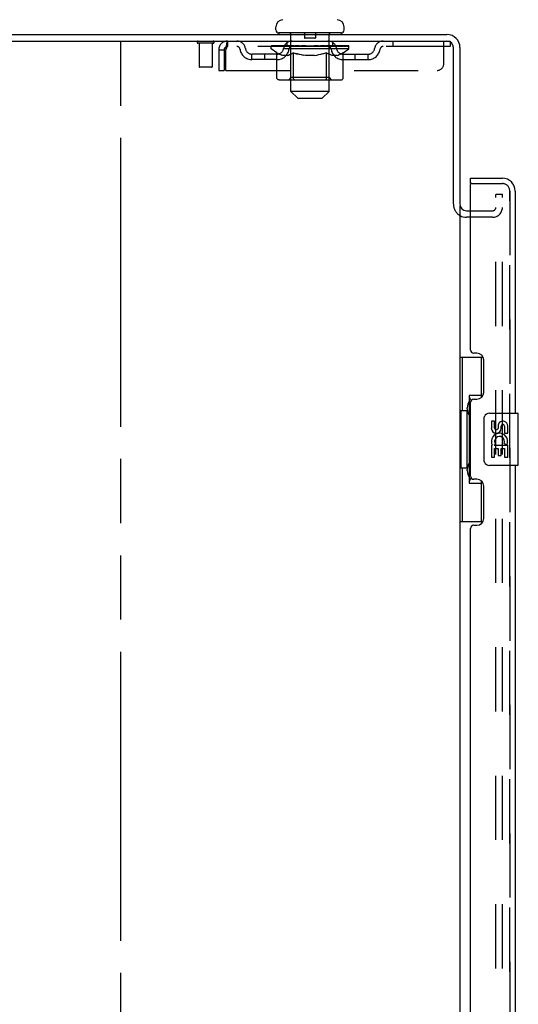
# Model space of a CAD drawing. Header units: inches. Extents: x 0 to 224, y 0 to 145.
# Tile 5 of 14: x 39 to 49, y 105 to 124. Entities that reach past the tile are written whole.
import ezdxf

# ---------------------------------------------------------------- set-up
doc = ezdxf.new("R2010")
doc.units = ezdxf.units.IN
doc.header["$LTSCALE"] = 12.302632
doc.header["$MEASUREMENT"] = 0
doc.linetypes.add('HIDDEN', pattern=[0.2, 0.1, -0.1])
doc.linetypes.add('PHANTOM', pattern=[0.8, 0.45, -0.05, 0.1, -0.05, 0.1, -0.05])
doc.layers.get('0').update_dxf_attribs({"linetype": 'CONTINUOUS'})
for name, color, linetype in [('DEFAULT_2', 8, 'HIDDEN'), ('DOOR_2_ASSEMBLY', 7, 'CONTINUOUS'), ('DOOR_3_ASSEMBLY', 7, 'CONTINUOUS'), ('MAIN_DOOR_ASSEMBLY', 7, 'CONTINUOUS')]:
    doc.layers.add(name, color=color, linetype=linetype)

msp = doc.modelspace()

# ---------------------------------------------------------------- linework, layer by layer
at = {"color": 7, "linetype": 'PHANTOM'}
msp.add_line((41.3, 37.793), (41.3, 127.237), dxfattribs=at)
at = {"color": 7, "linetype": 'Continuous'}
for p, q in [((44.27, 124.133), (44.27, 124.188)), ((45.58, 124.133), (45.58, 124.188)), ((29.8, 123.918), (47.55, 123.918)), ((29.863, 124.043), (47.55, 124.043)), ((44.33, 124.073), (44.33, 124.043)), ((45.52, 124.073), (44.33, 124.073)), ((45.52, 124.073), (45.52, 124.043)), ((47.675, 120.799), (47.675, 123.793)), ((47.8, 123.793), (47.8, 120.793)), ((47.8, 120.762), (47.8, 47.324)), ((47.925, 120.668), (48.004, 120.668)), ((48.004, 120.543), (47.925, 120.543))]:
    msp.add_line(p, q, dxfattribs=at)
for centre, radius, start, end in [((44.41, 124.188), 0.14, 92.9727, 180), ((45.44, 124.188), 0.14, 0, 87.0273), ((44.33, 124.133), 0.06, 180, 270), ((45.52, 124.133), 0.06, 270, 360), ((47.55, 123.793), 0.25, 0, 90), ((47.55, 123.793), 0.125, 0, 90), ((47.925, 120.793), 0.125, 180, 270)]:
    msp.add_arc(centre, radius, start, end, dxfattribs=at)
at = {"color": 3, "linetype": 'Continuous'}
msp.add_arc((47.925, 120.793), 0.25, 240.3807, 270, dxfattribs=at)
at = {"layer": 'DEFAULT_2', "color": 8, "linetype": 'HIDDEN'}
for p, q in [((43.342, 123.918), (43.342, 123.814)), ((44.488, 123.814), (44.488, 123.918)), ((44.56, 122.953), (44.56, 124.043)), ((44.82, 124.063), (44.82, 123.983)), ((45.02, 123.973), (44.83, 123.973)), ((45.03, 124.063), (45.03, 123.983)), ((45.29, 122.953), (45.29, 124.043)), ((45.363, 123.814), (45.363, 123.918)), ((46.513, 123.918), (46.513, 123.814)), ((47.488, 123.481), (47.488, 123.918)), ((47.55, 123.918), (47.613, 123.918)), ((47.613, 123.918), (47.613, 123.814)), ((43.067, 123.875), (42.783, 123.875)), ((42.801, 123.875), (42.801, 123.428)), ((43.049, 123.875), (43.049, 123.428)), ((43.175, 123.751), (43.175, 123.356)), ((43.175, 123.751), (43.279, 123.751)), ((43.279, 123.751), (43.279, 123.356)), ((43.309, 123.356), (43.309, 123.751)), ((47.613, 123.814), (43.342, 123.814)), ((44.182, 123.771), (44.182, 123.818)), ((44.182, 123.818), (44.538, 123.818)), ((44.29, 123.696), (44.182, 123.771)), ((45.669, 123.771), (44.182, 123.771)), ((44.183, 123.818), (44.183, 123.823)), ((44.323, 123.822), (44.183, 123.823)), ((44.193, 123.818), (44.193, 123.826)), ((44.204, 123.814), (44.204, 123.818)), ((44.214, 123.814), (44.214, 123.818)), ((44.215, 123.814), (44.215, 123.818)), ((44.227, 123.818), (44.227, 123.826)), ((44.246, 123.814), (44.246, 123.818)), ((44.248, 123.814), (44.248, 123.818)), ((44.281, 123.818), (44.281, 123.826)), ((44.299, 123.814), (44.299, 123.818)), ((44.302, 123.814), (44.302, 123.818)), ((44.323, 123.818), (44.323, 123.822)), ((44.356, 123.818), (44.356, 123.826)), ((44.357, 123.814), (44.357, 123.818)), ((44.358, 123.814), (44.358, 123.818)), ((44.361, 123.814), (44.361, 123.818)), ((44.37, 123.814), (44.37, 123.818)), ((44.371, 123.814), (44.371, 123.818)), ((44.375, 123.814), (44.375, 123.818)), ((44.378, 123.814), (44.378, 123.819)), ((44.382, 123.814), (44.382, 123.818)), ((44.401, 123.814), (44.401, 123.818)), ((44.419, 123.814), (44.419, 123.818)), ((44.421, 123.814), (44.421, 123.821)), ((44.447, 123.818), (44.447, 123.826)), ((44.447, 123.814), (44.447, 123.818)), ((44.459, 123.814), (44.459, 123.818)), ((44.464, 123.814), (44.464, 123.818)), ((44.472, 123.814), (44.472, 123.818)), ((44.488, 123.814), (44.488, 123.823)), ((44.508, 123.814), (44.508, 123.818)), ((44.511, 123.814), (44.511, 123.818)), ((44.538, 123.814), (44.538, 123.818)), ((44.617, 123.818), (44.551, 123.818)), ((44.554, 123.818), (44.554, 123.826)), ((44.559, 123.219), (44.559, 123.767)), ((44.562, 123.814), (44.562, 123.818)), ((44.567, 123.814), (44.567, 123.818)), ((44.574, 123.814), (44.574, 123.824)), ((44.582, 123.814), (44.582, 123.818)), ((44.593, 123.814), (44.593, 123.818)), ((44.617, 123.814), (44.617, 123.818)), ((44.704, 123.818), (44.642, 123.818)), ((44.666, 123.814), (44.666, 123.818)), ((44.671, 123.818), (44.671, 123.826)), ((44.675, 123.814), (44.675, 123.818)), ((44.678, 123.814), (44.678, 123.825)), ((44.682, 123.814), (44.682, 123.818)), ((44.691, 123.814), (44.691, 123.818)), ((44.704, 123.814), (44.704, 123.818)), ((44.799, 123.818), (44.741, 123.818)), ((44.757, 123.814), (44.757, 123.818)), ((44.791, 123.818), (44.925, 123.826)), ((44.796, 123.818), (44.796, 123.826)), ((44.797, 123.826), (44.796, 123.826)), ((44.797, 123.818), (44.797, 123.826)), ((44.797, 123.814), (44.797, 123.818)), ((44.799, 123.814), (44.799, 123.818)), ((44.802, 123.814), (44.802, 123.818)), ((44.803, 123.814), (44.803, 123.818)), ((44.897, 123.818), (44.846, 123.818)), ((44.854, 123.814), (44.854, 123.818)), ((44.897, 123.814), (44.897, 123.818)), ((44.922, 123.818), (44.922, 123.818)), ((44.922, 123.814), (44.922, 123.818)), ((44.922, 123.814), (44.922, 123.818)), ((44.925, 123.818), (44.925, 123.826)), ((44.925, 123.826), (45.06, 123.818)), ((44.928, 123.814), (44.928, 123.818)), ((44.928, 123.818), (44.929, 123.818)), ((44.929, 123.814), (44.929, 123.818)), ((44.953, 123.814), (44.953, 123.818)), ((44.953, 123.818), (45.004, 123.818)), ((44.996, 123.814), (44.996, 123.818)), ((45.047, 123.814), (45.047, 123.818)), ((45.049, 123.814), (45.049, 123.818)), ((45.052, 123.814), (45.052, 123.818)), ((45.052, 123.818), (45.109, 123.818)), ((45.054, 123.818), (45.054, 123.826)), ((45.054, 123.818), (45.054, 123.826)), ((45.054, 123.826), (45.054, 123.826)), ((45.054, 123.814), (45.054, 123.818)), ((45.093, 123.814), (45.093, 123.818)), ((45.146, 123.814), (45.146, 123.818)), ((45.146, 123.818), (45.209, 123.818)), ((45.16, 123.814), (45.16, 123.818)), ((45.169, 123.814), (45.169, 123.818)), ((45.172, 123.814), (45.172, 123.825)), ((45.175, 123.814), (45.175, 123.818)), ((45.18, 123.818), (45.18, 123.826)), ((45.185, 123.814), (45.185, 123.818)), ((45.234, 123.814), (45.234, 123.818)), ((45.234, 123.818), (45.299, 123.818)), ((45.258, 123.814), (45.258, 123.818)), ((45.269, 123.814), (45.269, 123.818)), ((45.277, 123.814), (45.277, 123.824)), ((45.283, 123.814), (45.283, 123.818)), ((45.289, 123.814), (45.289, 123.818)), ((45.291, 123.219), (45.291, 123.767)), ((45.297, 123.818), (45.297, 123.826)), ((45.312, 123.814), (45.312, 123.818)), ((45.312, 123.818), (45.541, 123.818)), ((45.34, 123.814), (45.34, 123.818)), ((45.342, 123.814), (45.342, 123.818)), ((45.363, 123.814), (45.363, 123.823)), ((45.379, 123.814), (45.379, 123.818)), ((45.387, 123.814), (45.387, 123.818)), ((45.392, 123.814), (45.392, 123.818)), ((45.403, 123.818), (45.403, 123.826)), ((45.403, 123.814), (45.403, 123.818)), ((45.429, 123.814), (45.429, 123.821)), ((45.431, 123.814), (45.431, 123.818)), ((45.45, 123.814), (45.45, 123.818)), ((45.469, 123.814), (45.469, 123.818)), ((45.473, 123.814), (45.473, 123.819)), ((45.476, 123.814), (45.476, 123.818)), ((45.48, 123.814), (45.48, 123.818)), ((45.48, 123.814), (45.48, 123.818)), ((45.49, 123.814), (45.49, 123.818)), ((45.493, 123.814), (45.493, 123.818)), ((45.493, 123.814), (45.493, 123.818)), ((45.495, 123.818), (45.495, 123.826)), ((45.549, 123.814), (45.549, 123.818)), ((45.552, 123.814), (45.552, 123.818)), ((45.561, 123.696), (45.669, 123.771)), ((45.569, 123.818), (45.569, 123.826)), ((45.602, 123.814), (45.602, 123.818)), ((45.604, 123.814), (45.604, 123.818)), ((45.624, 123.818), (45.624, 123.826)), ((45.635, 123.814), (45.635, 123.818)), ((45.636, 123.814), (45.636, 123.818)), ((45.647, 123.814), (45.647, 123.818)), ((45.657, 123.818), (45.657, 123.826)), ((45.669, 123.771), (45.669, 123.826)), ((43.811, 123.563), (43.811, 123.667)), ((44.294, 123.667), (43.811, 123.667)), ((44.294, 123.563), (43.811, 123.563)), ((44.061, 123.563), (44.061, 123.667)), ((44.29, 123.216), (44.29, 123.696)), ((44.29, 123.696), (44.31, 123.682)), ((44.329, 123.67), (44.309, 123.682)), ((44.349, 123.66), (44.329, 123.671)), ((44.368, 123.652), (44.348, 123.661)), ((44.387, 123.645), (44.367, 123.652)), ((44.406, 123.641), (44.387, 123.646)), ((44.491, 123.641), (44.406, 123.641)), ((44.491, 123.641), (44.51, 123.646)), ((44.53, 123.652), (44.51, 123.645)), ((44.549, 123.661), (44.529, 123.652)), ((44.568, 123.671), (44.548, 123.66)), ((44.588, 123.682), (44.568, 123.67)), ((44.607, 123.696), (44.587, 123.682)), ((44.607, 123.216), (44.607, 123.696)), ((44.764, 123.652), (44.725, 123.661)), ((44.802, 123.645), (44.763, 123.652)), ((44.84, 123.641), (44.801, 123.646)), ((45.011, 123.641), (44.84, 123.641)), ((45.011, 123.641), (45.049, 123.646)), ((45.087, 123.652), (45.049, 123.645)), ((45.126, 123.661), (45.087, 123.652)), ((45.164, 123.671), (45.125, 123.66)), ((45.203, 123.682), (45.164, 123.67)), ((45.243, 123.696), (45.203, 123.682)), ((45.243, 123.216), (45.243, 123.696)), ((45.243, 123.696), (45.263, 123.682)), ((45.283, 123.67), (45.263, 123.682)), ((45.302, 123.66), (45.283, 123.671)), ((45.321, 123.652), (45.302, 123.661)), ((45.34, 123.645), (45.321, 123.652)), ((45.359, 123.641), (45.34, 123.646)), ((45.445, 123.641), (45.359, 123.641)), ((45.445, 123.641), (45.464, 123.646)), ((45.483, 123.652), (45.464, 123.645)), ((45.502, 123.661), (45.483, 123.652)), ((45.522, 123.671), (45.502, 123.66)), ((45.541, 123.682), (45.521, 123.67)), ((45.561, 123.696), (45.541, 123.682)), ((45.557, 123.667), (46.04, 123.667)), ((45.557, 123.563), (46.04, 123.563)), ((45.561, 123.216), (45.561, 123.696)), ((45.79, 123.563), (45.79, 123.667)), ((46.04, 123.563), (46.04, 123.667)), ((43.039, 123.418), (42.811, 123.418)), ((43.175, 123.356), (43.279, 123.356)), ((43.309, 123.356), (47.363, 123.356)), ((45.511, 123.172), (44.34, 123.172)), ((44.559, 123.219), (44.513, 123.172)), ((45.291, 123.219), (44.559, 123.219)), ((45.218, 123.172), (45.221, 123.173)), ((45.227, 123.175), (45.23, 123.178)), ((45.23, 123.178), (45.233, 123.18)), ((45.291, 123.219), (45.338, 123.172)), ((44.69, 122.823), (44.56, 122.953)), ((45.29, 122.953), (44.56, 122.953)), ((45.16, 122.823), (45.29, 122.953)), ((44.69, 122.823), (45.16, 122.823)), ((48.488, 47.106), (48.488, 120.981)), ((48.613, 120.981), (48.488, 120.981)), ((48.613, 120.981), (48.488, 120.981)), ((48.613, 47.106), (48.613, 120.981)), ((48.425, 120.543), (47.925, 120.543)), ((48.004, 120.668), (48.425, 120.668))]:
    msp.add_line(p, q, dxfattribs=at)
for points in [[(43.342, 123.918), (43.34, 123.917), (43.338, 123.914), (43.335, 123.909), (43.333, 123.902), (43.33, 123.892), (43.328, 123.882), (43.326, 123.869), (43.323, 123.855), (43.321, 123.84), (43.319, 123.824), (43.316, 123.806), (43.314, 123.788), (43.312, 123.77), (43.309, 123.751)], [(43.342, 123.814), (43.34, 123.814), (43.338, 123.812), (43.335, 123.811), (43.333, 123.808), (43.33, 123.804), (43.328, 123.8), (43.326, 123.796), (43.323, 123.79), (43.321, 123.785), (43.319, 123.778), (43.316, 123.772), (43.314, 123.765), (43.312, 123.758), (43.309, 123.751)], [(44.607, 123.696), (44.648, 123.682), (44.687, 123.67)], [(44.726, 123.66), (44.686, 123.671), (44.647, 123.682)], [(44.34, 123.172), (44.334, 123.173), (44.328, 123.174), (44.322, 123.175), (44.316, 123.178), (44.311, 123.18), (44.306, 123.184), (44.301, 123.188), (44.297, 123.193), (44.294, 123.198), (44.292, 123.204), (44.29, 123.21), (44.29, 123.216)], [(44.632, 123.172), (44.629, 123.173), (44.626, 123.174), (44.624, 123.175), (44.621, 123.178), (44.618, 123.18), (44.615, 123.184), (44.613, 123.188), (44.611, 123.193), (44.61, 123.198), (44.608, 123.204), (44.608, 123.21), (44.607, 123.216)], [(45.221, 123.173), (45.224, 123.174), (45.227, 123.175)], [(45.233, 123.18), (45.235, 123.184), (45.237, 123.188), (45.239, 123.193), (45.241, 123.198)], [(45.235, 123.184), (45.237, 123.188), (45.239, 123.193)], [(45.241, 123.198), (45.242, 123.204), (45.243, 123.21), (45.243, 123.216)], [(45.242, 123.204), (45.243, 123.21), (45.243, 123.216)], [(45.511, 123.172), (45.517, 123.173), (45.523, 123.174), (45.529, 123.175), (45.534, 123.178), (45.54, 123.18), (45.545, 123.184), (45.549, 123.188), (45.553, 123.193), (45.556, 123.198), (45.559, 123.204), (45.56, 123.21), (45.561, 123.216)]]:
    msp.add_lwpolyline(points, dxfattribs=at)
for centre, radius, start, end in [((42.783, 123.897), 0.0215, 90, 270), ((43.067, 123.897), 0.0215, 270, 90), ((43.342, 123.751), 0.167, 90, 180), ((43.522, 123.751), 0.167, 8.0716, 90), ((44.583, 123.751), 0.167, 90, 171.9284), ((44.53, 124.043), 0.03, 0, 90), ((44.81, 124.063), 0.01, 0, 90), ((44.83, 123.983), 0.01, 180, 270), ((45.02, 123.983), 0.01, 270, 360), ((45.04, 124.063), 0.01, 90, 180), ((45.268, 123.751), 0.167, 8.0716, 90), ((45.32, 124.043), 0.03, 90, 180), ((46.329, 123.751), 0.167, 90, 171.9284), ((43.342, 123.751), 0.063, 90, 180), ((43.522, 123.752), 0.0625, 7.9863, 90), ((43.811, 123.792), 0.229, 187.9863, 270), ((43.811, 123.792), 0.125, 188.0716, 270), ((44.294, 123.792), 0.125, 270, 351.9284), ((44.294, 123.792), 0.229, 270, 352.0137), ((44.513, 123.767), 0.0466, 0, 90), ((44.582, 123.752), 0.0625, 90, 172.0137), ((45.268, 123.752), 0.0625, 7.9863, 90), ((45.338, 123.767), 0.0466, 90, 180), ((45.557, 123.792), 0.229, 187.9863, 270), ((45.557, 123.792), 0.125, 188.0716, 270), ((46.04, 123.792), 0.125, 270, 351.9284), ((46.04, 123.792), 0.229, 270, 352.0137), ((46.328, 123.752), 0.0625, 90, 172.0137), ((42.811, 123.428), 0.01, 180, 270), ((43.039, 123.428), 0.01, 270, 360), ((47.363, 123.481), 0.125, 270, 360), ((47.925, 120.793), 0.25, 180, 240.3807), ((48.425, 120.731), 0.188, 270, 360), ((48.425, 120.731), 0.0625, 270, 360)]:
    msp.add_arc(centre, radius, start, end, dxfattribs=at)
for centre, major_axis, ratio, start_param, end_param in [((44.925, 123.826), (0.743, 0.008), 0.059247, 9.249624, 9.431866), ((44.925, 123.826), (0.744, 0), 0.060167, -3.084065, -2.96706), ((44.925, 123.826), (0.743, 0.015), 0.056515, 2.79136, 2.965893), ((44.21, 123.812), (0.232, -0.002), 0.059247, 0.601702, 1.645657), ((44.13, 123.812), (0.232, 0.002), 0.059247, 0.251393, 1.295349), ((44.925, 123.826), (0.743, -0.008), 0.059247, -2.966439, -2.791906), ((44.13, 123.804), (0.232, 0.005), 0.056515, 1.199244, 1.294804), ((44.21, 123.804), (0.232, 0), 0.060167, 1.549477, 1.645036), ((44.159, 123.804), (0.232, 0.002), 0.059247, 1.16236, 1.374323), ((44.214, 123.807), (0.192, 0.002), 0.059247, 1.051627, 1.625044), ((44.191, 123.807), (0.192, 0.004), 0.056515, 0.876548, 1.449966), ((44.259, 123.807), (0.192, 0), 0.060167, 1.226781, 1.800198), ((44.925, 123.826), (0.743, 0.022), 0.052059, 2.616423, 2.790956), ((44.284, 123.812), (0.232, -0.005), 0.056515, 0.77678, 1.820736), ((44.126, 123.812), (0.232, 0.005), 0.056515, 0.076315, 1.120271), ((44.925, 123.826), (0.743, -0.015), 0.056515, -2.79136, -2.616827), ((44.126, 123.804), (0.232, 0.007), 0.052059, 1.024308, 1.119867), ((44.284, 123.804), (0.232, -0.002), 0.059247, 1.724631, 1.82019), ((44.19, 123.807), (0.192, 0.006), 0.052059, 0.701611, 1.275029), ((44.324, 123.807), (0.192, -0.002), 0.059247, 1.401935, 1.975352), ((44.925, 123.826), (0.743, 0.029), 0.046022, 2.441677, 2.61621), ((44.377, 123.812), (0.232, -0.007), 0.052059, 0.951717, 1.995673), ((44.146, 123.812), (0.232, 0.007), 0.052059, -0.098622, 0.945334), ((44.925, 123.826), (0.743, -0.022), 0.052059, -2.616423, -2.441891), ((44.146, 123.804), (0.232, 0.009), 0.046022, 0.849561, 0.945121), ((44.377, 123.804), (0.232, -0.005), 0.056515, 1.899709, 1.995269), ((44.212, 123.807), (0.192, 0.007), 0.046022, 0.526865, 1.100283), ((44.407, 123.807), (0.192, -0.004), 0.056515, 1.577013, 2.150431), ((44.159, 123.812), (0.232, 0), 0.060167, 0.426548, 0.780915), ((44.925, 123.826), (0.743, 0.034), 0.038593, 2.267147, 2.44168), ((44.486, 123.812), (0.232, -0.009), 0.046022, 1.126463, 2.170419), ((44.925, 123.826), (0.743, -0.029), 0.046022, -2.441677, -2.267144), ((44.19, 123.812), (0.232, 0.009), 0.046022, -0.273368, 0.770588), ((44.19, 123.804), (0.232, 0.011), 0.038593, 0.675031, 0.77059), ((44.486, 123.804), (0.232, -0.007), 0.052059, 2.074646, 2.170205), ((44.255, 123.807), (0.192, 0.009), 0.038593, 0.352335, 0.925752), ((44.506, 123.807), (0.192, -0.006), 0.052059, 1.75195, 2.325367), ((44.925, 123.826), (0.743, 0.039), 0.030002, 2.09283, 2.267363), ((44.609, 123.812), (0.232, -0.011), 0.038593, 1.300994, 2.344949), ((44.925, 123.826), (0.743, -0.034), 0.038593, -2.267147, -2.092614), ((44.256, 123.812), (0.232, 0.011), 0.038593, -0.447899, 0.596057), ((44.256, 123.804), (0.232, 0.012), 0.030002, 0.500714, 0.596274), ((44.609, 123.804), (0.232, -0.009), 0.046022, 2.249392, 2.344952), ((44.319, 123.807), (0.192, 0.01), 0.030002, 0.178018, 0.751436), ((44.618, 123.807), (0.192, -0.007), 0.046022, 1.926696, 2.500114), ((44.342, 123.812), (0.232, 0.012), 0.030002, -0.622215, 0.421741), ((44.925, 123.826), (0.743, 0.042), 0.020513, 1.918702, 2.093235), ((44.742, 123.812), (0.232, -0.012), 0.030002, 1.47531, 2.519266), ((44.925, 123.826), (0.743, -0.039), 0.030002, -2.09283, -1.918297), ((44.342, 123.804), (0.232, 0.013), 0.020513, 0.326586, 0.422146), ((44.742, 123.804), (0.232, -0.011), 0.038593, 2.423923, 2.519482), ((44.401, 123.807), (0.192, 0.011), 0.020513, 0.00389, 0.577307), ((44.739, 123.807), (0.192, -0.009), 0.038593, 2.101227, 2.674644), ((44.446, 123.812), (0.232, 0.013), 0.020513, -0.796343, 0.247613), ((44.925, 123.826), (0.743, 0.044), 0.010411, 1.744712, 1.919245), ((44.88, 123.812), (0.232, -0.013), 0.020513, 1.649438, 2.693394), ((44.925, 123.826), (0.743, -0.042), 0.020513, -1.918702, -1.744169), ((44.446, 123.804), (0.232, 0.014), 0.010411, 0.152596, 0.248156), ((44.88, 123.804), (0.232, -0.012), 0.030002, 2.598239, 2.693799), ((44.499, 123.807), (0.192, 0.011), 0.010411, 6.113086, 6.686503), ((44.865, 123.807), (0.192, -0.01), 0.030002, 2.275543, 2.848961), ((44.565, 123.812), (0.232, 0.014), 0.010411, -0.970333, -0.000837), ((45.019, 123.812), (0.232, -0.014), 0.010411, 1.823428, 2.867384), ((44.925, 123.826), (0.743, -0.044), 0.010411, -1.744712, -1.570179), ((45.019, 123.804), (0.232, -0.013), 0.020513, 2.772368, 2.867927), ((44.994, 123.807), (0.192, -0.011), 0.020513, 2.449671, 3.023089), ((44.831, 123.812), (0.232, 0.014), 0.010411, 0.274209, 1.318165), ((44.73, 123.807), (0.192, 0.011), 0.010411, -0.000452, 0.517932), ((44.695, 123.804), (0.232, 0.014), 0.010411, 0.099676, 0.195236), ((44.925, 123.826), (0.743, 0.044), 0.010411, -1.571413, -1.39688), ((45.156, 123.804), (0.232, -0.014), 0.010411, 2.946357, 3.041917), ((45.12, 123.807), (0.192, -0.011), 0.010411, 2.623661, 3.142044), ((44.971, 123.812), (0.232, 0.013), 0.020513, 0.448199, 1.492154), ((44.857, 123.807), (0.192, 0.011), 0.020513, 0.118504, 0.691921), ((44.831, 123.804), (0.232, 0.013), 0.020513, 0.273666, 0.369225), ((44.925, 123.826), (0.743, 0.042), 0.020513, -1.397424, -1.222891), ((45.286, 123.812), (0.232, -0.014), 0.010411, -3.140756, -2.17126), ((44.925, 123.826), (0.743, -0.044), 0.010411, 1.222347, 1.39688), ((45.109, 123.812), (0.232, 0.012), 0.030002, 0.622327, 1.666283), ((44.985, 123.807), (0.192, 0.01), 0.030002, 0.292632, 0.86605), ((45.352, 123.807), (0.192, -0.011), 0.010411, 2.738275, 3.311692), ((45.404, 123.812), (0.232, -0.013), 0.020513, 2.89398, 3.937936), ((44.971, 123.804), (0.232, 0.012), 0.030002, 0.447794, 0.543354), ((45.404, 123.804), (0.232, -0.014), 0.010411, 2.893437, 2.988996), ((45.241, 123.812), (0.232, 0.011), 0.038593, 0.796643, 1.840599), ((44.925, 123.826), (0.743, 0.039), 0.030002, -1.223295, -1.048762), ((44.925, 123.826), (0.743, -0.042), 0.020513, 1.048358, 1.222891), ((45.112, 123.807), (0.192, 0.009), 0.038593, 0.466948, 1.040366), ((45.45, 123.807), (0.192, -0.011), 0.020513, 2.564285, 3.137703), ((45.508, 123.812), (0.232, -0.012), 0.030002, 2.719852, 3.763807), ((45.364, 123.812), (0.232, 0.009), 0.046022, 0.971174, 2.01513), ((45.109, 123.804), (0.232, 0.011), 0.038593, 0.62211, 0.71767), ((45.508, 123.804), (0.232, -0.013), 0.020513, 2.719447, 2.815007), ((44.925, 123.826), (0.743, 0.034), 0.038593, -1.048979, -0.874446), ((44.925, 123.826), (0.743, -0.039), 0.030002, 0.874229, 1.048762), ((45.233, 123.807), (0.192, 0.007), 0.046022, 0.641479, 1.214897), ((45.474, 123.812), (0.232, 0.007), 0.052059, 1.14592, 2.189876), ((45.532, 123.807), (0.192, -0.01), 0.030002, 2.390157, 2.963574), ((45.595, 123.812), (0.232, -0.011), 0.038593, 2.545535, 3.589491), ((45.344, 123.807), (0.192, 0.006), 0.052059, 0.816225, 1.389643), ((45.241, 123.804), (0.232, 0.009), 0.046022, 0.796641, 0.892201), ((45.595, 123.804), (0.232, -0.012), 0.030002, 2.545319, 2.640878), ((45.567, 123.812), (0.232, 0.005), 0.056515, 1.320857, 2.364813), ((44.925, 123.826), (0.743, 0.029), 0.046022, -0.874448, -0.699915), ((44.925, 123.826), (0.743, -0.034), 0.038593, 0.699913, 0.874446), ((45.661, 123.812), (0.232, -0.009), 0.046022, 2.371005, 3.41496), ((45.595, 123.807), (0.192, -0.009), 0.038593, 2.21584, 2.789258), ((45.443, 123.807), (0.192, 0.004), 0.056515, 0.991162, 1.564579), ((45.64, 123.812), (0.232, 0.002), 0.059247, 1.495935, 2.539891), ((45.705, 123.812), (0.232, -0.007), 0.052059, 2.196258, 3.240214), ((45.639, 123.807), (0.192, -0.007), 0.046022, 2.04131, 2.614727), ((45.364, 123.804), (0.232, 0.007), 0.052059, 0.971387, 1.066947), ((45.661, 123.804), (0.232, -0.011), 0.038593, 2.371002, 2.466562), ((45.692, 123.812), (0.232, 0), 0.060167, 1.671089, 2.715045), ((45.725, 123.812), (0.232, -0.005), 0.056515, 2.021322, 3.065278), ((45.527, 123.807), (0.192, 0.002), 0.059247, 1.16624, 1.739658), ((44.925, 123.826), (0.743, 0.022), 0.052059, -0.699702, -0.525169), ((44.925, 123.826), (0.743, -0.029), 0.046022, 0.525382, 0.699915), ((45.72, 123.812), (0.232, -0.002), 0.059247, 1.846243, 2.890199), ((45.66, 123.807), (0.192, -0.006), 0.052059, 1.866564, 2.439981), ((45.592, 123.807), (0.192, 0), 0.060167, 1.341394, 1.914812), ((45.659, 123.807), (0.192, -0.004), 0.056515, 1.691627, 2.265045), ((45.636, 123.807), (0.192, -0.002), 0.059247, 1.516549, 2.089966), ((45.474, 123.804), (0.232, 0.005), 0.056515, 1.146324, 1.241883), ((45.705, 123.804), (0.232, -0.009), 0.046022, 2.196472, 2.292031), ((44.925, 123.826), (0.743, 0.015), 0.056515, -0.524765, -0.350233), ((44.925, 123.826), (0.743, -0.022), 0.052059, 0.350636, 0.525169), ((45.567, 123.804), (0.232, 0.002), 0.059247, 1.321402, 1.416962), ((45.725, 123.804), (0.232, -0.007), 0.052059, 2.021726, 2.117285), ((44.925, 123.826), (0.743, 0.008), 0.059247, -0.349687, -0.175154), ((44.925, 123.826), (0.743, -0.015), 0.056515, 0.1757, 0.350233), ((45.64, 123.804), (0.232, 0), 0.060167, 1.496556, 1.592116), ((45.72, 123.804), (0.232, -0.005), 0.056515, 1.846789, 1.942348), ((45.692, 123.804), (0.232, -0.002), 0.059247, 1.67171, 1.76727), ((44.925, 123.826), (0.744, 0), 0.060167, -0.174533, 0), ((44.925, 123.826), (0.743, -0.008), 0.059247, 0.000621, 0.175154)]:
    msp.add_ellipse(centre, major_axis=major_axis, ratio=ratio, start_param=start_param, end_param=end_param, dxfattribs=at)
at = {"layer": 'DOOR_2_ASSEMBLY', "color": 8, "linetype": 'HIDDEN'}
for p, q in [((48.024, 121.189), (48.612, 121.189)), ((48.754, 121.047), (48.754, 47.04))]:
    msp.add_line(p, q, dxfattribs=at)
msp.add_arc((48.612, 121.047), 0.142, 0, 90, dxfattribs=at)
at = {"layer": 'DOOR_3_ASSEMBLY', "color": 7, "linetype": 'Continuous'}
for p, q in [((48.004, 121.189), (48.004, 121.293)), ((48.024, 121.189), (48.004, 121.189)), ((47.8, 117.868), (48.241, 117.868)), ((47.839, 117.868), (47.839, 116.843)), ((48.204, 117.868), (48.204, 117.088)), ((47.977, 117.133), (47.977, 115.453)), ((48.204, 117.133), (47.977, 117.133)), ((47.818, 116.843), (47.818, 115.743)), ((47.818, 116.843), (47.94, 116.843)), ((47.94, 116.873), (47.94, 116.894)), ((47.94, 115.743), (47.94, 116.843)), ((48.363, 116.793), (48.903, 116.793)), ((48.918, 115.808), (48.918, 116.778)), ((48.263, 115.893), (48.263, 116.693)), ((48.401, 116.639), (48.401, 116.503)), ((48.464, 116.639), (48.401, 116.639)), ((48.464, 116.503), (48.464, 116.639)), ((48.529, 116.565), (48.529, 116.496)), ((48.59, 116.503), (48.59, 116.545)), ((48.652, 116.545), (48.652, 116.408)), ((48.715, 116.408), (48.715, 116.545)), ((48.652, 116.408), (48.715, 116.408)), ((48.401, 116.178), (48.401, 115.947)), ((48.419, 116.178), (48.401, 116.178)), ((48.454, 116.178), (48.481, 116.197)), ((48.454, 116.178), (48.715, 116.178)), ((48.645, 116.214), (48.702, 116.189)), ((48.715, 115.947), (48.715, 116.178)), ((48.464, 115.947), (48.464, 116.115)), ((48.464, 116.115), (48.529, 116.115)), ((48.529, 116.115), (48.529, 115.979)), ((48.529, 115.979), (48.59, 115.979)), ((48.59, 115.979), (48.59, 116.115)), ((48.59, 116.115), (48.652, 116.115)), ((48.652, 116.115), (48.652, 115.947)), ((48.903, 115.793), (48.363, 115.793)), ((48.401, 115.947), (48.464, 115.947)), ((48.652, 115.947), (48.715, 115.947)), ((47.818, 115.743), (47.94, 115.743)), ((47.839, 115.743), (47.839, 114.718)), ((47.94, 115.692), (47.94, 115.713)), ((47.977, 115.453), (48.204, 115.453)), ((48.204, 115.498), (48.204, 114.718)), ((47.8, 114.718), (48.241, 114.718))]:
    msp.add_line(p, q, dxfattribs=at)
at = {"layer": 'DOOR_3_ASSEMBLY', "color": 3, "linetype": 'Continuous'}
for p, q in [((48.004, 121.293), (48.612, 121.293)), ((48.004, 118.001), (48.004, 121.169)), ((48.858, 121.047), (48.858, 116.793)), ((48.124, 117.941), (48.064, 117.941)), ((48.254, 117.191), (48.254, 117.811)), ((48.004, 115.586), (48.004, 117.001)), ((48.064, 117.061), (48.124, 117.061)), ((48.858, 115.793), (48.858, 95.293)), ((48.124, 115.526), (48.064, 115.526)), ((48.254, 114.776), (48.254, 115.396)), ((48.064, 114.646), (48.124, 114.646)), ((48.004, 96.501), (48.004, 114.586))]:
    msp.add_line(p, q, dxfattribs=at)
at = {"layer": 'DOOR_3_ASSEMBLY', "color": 8, "linetype": 'HIDDEN'}
for p, q in [((48.024, 121.189), (48.612, 121.189)), ((48.754, 47.04), (48.754, 121.047))]:
    msp.add_line(p, q, dxfattribs=at)
at = {"layer": 'DOOR_3_ASSEMBLY', "color": 7, "linetype": 'Continuous'}
for points in [[(47.977, 117.109), (47.977, 117.106), (47.978, 117.102), (47.979, 117.098), (47.98, 117.094), (47.982, 117.089), (47.984, 117.084), (47.986, 117.079), (47.989, 117.073), (47.993, 117.066), (47.997, 117.059), (48.001, 117.052), (48.006, 117.044), (48.011, 117.036), (48.013, 117.032)], [(48.263, 116.693), (48.264, 116.699), (48.264, 116.706), (48.265, 116.712), (48.266, 116.718), (48.268, 116.724), (48.27, 116.729)], [(48.27, 115.857), (48.268, 115.863), (48.266, 115.868), (48.265, 115.874), (48.264, 115.881), (48.264, 115.887), (48.263, 115.893)], [(48.013, 115.554), (48.011, 115.551), (48.006, 115.542), (48.001, 115.534), (47.997, 115.527), (47.993, 115.52), (47.989, 115.514), (47.986, 115.508), (47.984, 115.502), (47.982, 115.497), (47.98, 115.492), (47.979, 115.488), (47.978, 115.484), (47.977, 115.48), (47.977, 115.477)]]:
    msp.add_lwpolyline(points, dxfattribs=at)
at = {"layer": 'DOOR_3_ASSEMBLY', "color": 3, "linetype": 'Continuous'}
for centre, radius, start, end in [((48.612, 121.047), 0.246, 0, 90), ((48.024, 121.169), 0.02, 90, 180), ((48.064, 118.001), 0.06, 180, 270), ((48.124, 117.811), 0.13, 0, 90), ((48.124, 117.191), 0.13, 270, 360), ((48.064, 117.001), 0.06, 90, 180), ((48.064, 115.586), 0.06, 180, 270), ((48.124, 115.396), 0.13, 0, 90), ((48.064, 114.586), 0.06, 90, 180), ((48.124, 114.776), 0.13, 270, 360)]:
    msp.add_arc(centre, radius, start, end, dxfattribs=at)
at = {"layer": 'DOOR_3_ASSEMBLY', "color": 8, "linetype": 'HIDDEN'}
msp.add_arc((48.612, 121.047), 0.142, 0, 90, dxfattribs=at)
at = {"layer": 'DOOR_3_ASSEMBLY', "color": 7, "linetype": 'Continuous'}
for centre, radius, start, end in [((48.363, 116.693), 0.1, 90, 158.7946), ((48.903, 116.778), 0.015, 0, 90), ((48.621, 116.545), 0.0943, 68.6999, 167.4338), ((48.621, 116.545), 0.0314, 0, 180.0485), ((48.621, 116.545), 0.0943, 0, 68.6704), ((48.495, 116.503), 0.0943, 180, 360), ((48.558, 116.251), 0.157, 336.5966, 161.8791), ((48.495, 116.503), 0.0314, 180, 261.2295), ((48.558, 116.251), 0.0943, 336.5966, 215.1122), ((48.495, 116.507), 0.0362, 263.4285, 341.7628), ((48.555, 116.251), 0.154, 161.4199, 206.1963), ((48.558, 116.251), 0.157, 205.737, 207.8532), ((48.363, 115.893), 0.1, 201.205, 270), ((48.903, 115.808), 0.015, 270, 360)]:
    msp.add_arc(centre, radius, start, end, dxfattribs=at)
for centre, start_param, end_param in [((48.044, 116.884), 0.699287, 1.51401), ((48.044, 116.884), -4.655602, -3.84088), ((48.044, 115.703), 0.699287, 1.51401), ((48.044, 115.703), -4.655602, -3.84088)]:
    msp.add_ellipse(centre, major_axis=(0, 0.18), ratio=0.579493, start_param=start_param, end_param=end_param, dxfattribs=at)
at = {"layer": 'MAIN_DOOR_ASSEMBLY', "color": 8, "linetype": 'HIDDEN'}
for p, q in [((48.024, 121.189), (48.612, 121.189)), ((48.754, 121.047), (48.754, 47.04))]:
    msp.add_line(p, q, dxfattribs=at)
msp.add_arc((48.612, 121.047), 0.142, 0, 90, dxfattribs=at)

doc.saveas('drawing.dxf')
